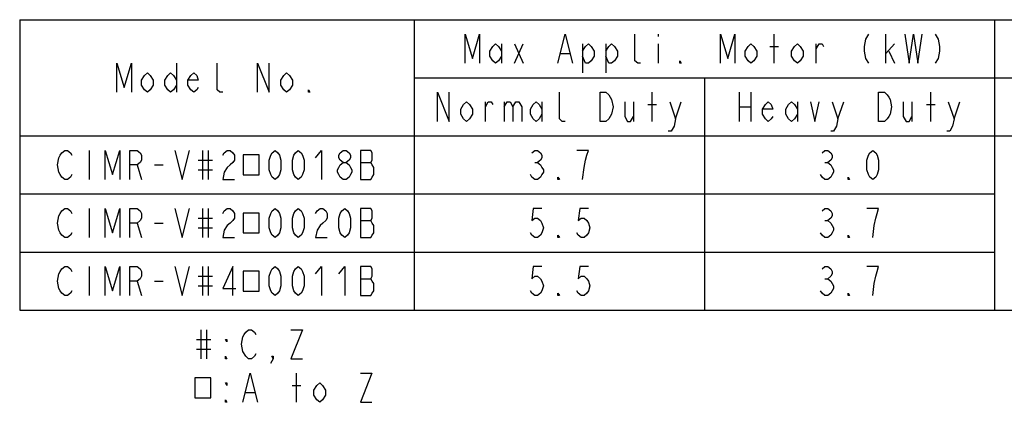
# Model space of a CAD drawing. Extents: x 33 to 410, y 12 to 287.
# Tile 17 of 18: x 242 to 327, y 254 to 287. Entities that reach past the tile are written whole.
import ezdxf

# ---------------------------------------------------------------- set-up
doc = ezdxf.new("R2010")
doc.units = 0
doc.header["$LTSCALE"] = 23.1
doc.layers.get('0').update_dxf_attribs({"linetype": 'CONTINUOUS'})
doc.layers.add('ALL_NOTE', color=7, linetype='CONTINUOUS')

msp = doc.modelspace()

# ---------------------------------------------------------------- linework, layer by layer
at = {"color": 2, "linetype": 'CONTINUOUS'}
for p, q in [((242, 287), (410, 287)), ((242, 287), (242, 262)), ((276, 287), (276, 262)), ((326, 287), (326, 262)), ((297, 285.75), (297, 285.542)), ((307, 283.25), (307, 285.75)), ((316.625, 283.25), (316.625, 285.75)), ((283.5, 284.917), (283.5, 283.25)), ((284.625, 284.917), (285.375, 283.25)), ((284.625, 283.25), (285.375, 284.917)), ((290.5, 284.917), (290.5, 282.417)), ((292.5, 284.917), (292.5, 282.417)), ((297, 284.917), (297, 283.25)), ((306.625, 284.708), (307.375, 284.708)), ((310.625, 283.25), (310.625, 284.917)), ((316.625, 284.083), (317.375, 284.917)), ((316.875, 284.292), (317.375, 283.25)), ((288.625, 284.083), (289.375, 284.083)), ((255.5, 283.25), (255.5, 280.75)), ((276, 282), (390, 282)), ((301, 282), (301, 262)), ((296.5, 278.25), (296.5, 280.75)), ((304, 280.75), (304, 278.25)), ((305, 280.75), (305, 278.25)), ((320.5, 278.25), (320.5, 280.75)), ((282.125, 278.25), (282.125, 279.917)), ((283.75, 279.917), (283.75, 278.25)), ((287, 279.917), (287, 278.25)), ((294.875, 279.917), (294.875, 278.25)), ((296.125, 279.708), (296.875, 279.708)), ((298.5, 278.458), (299, 279.917)), ((304, 279.5), (305, 279.5)), ((309, 279.917), (309, 278.25)), ((312.5, 278.458), (313, 279.917)), ((318.875, 279.917), (318.875, 278.25)), ((320.125, 279.708), (320.875, 279.708)), ((322.5, 278.458), (323, 279.917)), ((242, 277), (410, 277)), ((248, 275.75), (248, 273.25)), ((257.75, 275.75), (257.75, 273.25)), ((258.25, 275.75), (258.25, 273.25)), ((257.375, 274.917), (258.625, 274.917)), ((252.125, 274.5), (252.5, 273.25)), ((253.625, 274.5), (254.375, 274.5)), ((257.375, 274.083), (258.625, 274.083)), ((271.375, 274.708), (272.25, 274.708)), ((286.375, 274.708), (286.625, 274.708)), ((311.375, 274.708), (311.625, 274.708)), ((242, 272), (326, 272)), ((248, 270.75), (248, 268.25)), ((257.75, 270.75), (257.75, 268.25)), ((258.25, 270.75), (258.25, 268.25)), ((257.375, 269.917), (258.625, 269.917)), ((252.125, 269.5), (252.5, 268.25)), ((253.625, 269.5), (254.375, 269.5)), ((257.375, 269.083), (258.625, 269.083)), ((271.375, 269.708), (272.25, 269.708)), ((311.375, 269.708), (311.625, 269.708)), ((242, 267), (326, 267)), ((248, 265.75), (248, 263.25)), ((257.75, 265.75), (257.75, 263.25)), ((258.25, 265.75), (258.25, 263.25)), ((257.375, 264.917), (258.625, 264.917)), ((271.375, 264.708), (272.25, 264.708)), ((311.375, 264.708), (311.625, 264.708)), ((252.125, 264.5), (252.5, 263.25)), ((253.625, 264.5), (254.375, 264.5)), ((257.375, 264.083), (258.625, 264.083)), ((242, 262), (410, 262))]:
    msp.add_line(p, q, dxfattribs=at)
for points in [[(280.375, 283.25), (280.375, 285.75), (281, 283.667), (281.625, 285.75), (281.625, 283.25)], [(288.375, 283.25), (289, 285.75), (289.625, 283.25)], [(295.5, 283.25), (295.25, 283.25), (295, 283.458), (295, 285.75)], [(302.375, 283.25), (302.375, 285.75), (303, 283.667), (303.625, 285.75), (303.625, 283.25)], [(315.125, 285.75), (314.875, 285.333), (314.75, 284.708), (314.75, 284.292), (314.875, 283.667), (315.125, 283.25)], [(318.25, 285.75), (318.625, 283.25), (319, 285.75), (319.375, 283.25), (319.75, 285.75)], [(320.875, 285.75), (321.125, 285.333), (321.25, 284.708), (321.25, 284.292), (321.125, 283.667), (320.875, 283.25)], [(283.5, 283.875), (283.25, 283.458), (283, 283.25), (282.75, 283.458), (282.5, 283.875), (282.5, 284.292), (282.75, 284.708), (283, 284.917), (283.25, 284.708), (283.5, 284.292)], [(290.5, 284.292), (290.75, 284.708), (291, 284.917), (291.25, 284.708), (291.5, 284.292), (291.5, 283.875), (291.25, 283.458), (291, 283.25), (290.75, 283.25), (290.5, 283.875)], [(292.5, 284.292), (292.75, 284.708), (293, 284.917), (293.25, 284.708), (293.5, 284.292), (293.5, 283.875), (293.25, 283.458), (293, 283.25), (292.75, 283.25), (292.5, 283.875)], [(305.5, 283.875), (305.25, 283.458), (305, 283.25), (304.75, 283.458), (304.5, 283.875), (304.5, 284.292), (304.75, 284.708), (305, 284.917), (305.25, 284.708), (305.5, 284.292), (305.5, 283.875)], [(309.5, 283.875), (309.25, 283.458), (309, 283.25), (308.75, 283.458), (308.5, 283.875), (308.5, 284.292), (308.75, 284.708), (309, 284.917), (309.25, 284.708), (309.5, 284.292), (309.5, 283.875)], [(310.625, 284.5), (310.875, 284.917), (311.125, 284.917), (311.25, 284.708)], [(299, 283.25), (298.875, 283.25), (298.875, 283.458), (299, 283.25)], [(250.375, 280.75), (250.375, 283.25), (251, 281.167), (251.625, 283.25), (251.625, 280.75)], [(259.5, 280.75), (259.25, 280.75), (259, 280.958), (259, 283.25)], [(262.5, 280.75), (262.5, 283.25), (263.5, 280.75), (263.5, 283.25)], [(253.5, 281.375), (253.25, 280.958), (253, 280.75), (252.75, 280.958), (252.5, 281.375), (252.5, 281.792), (252.75, 282.208), (253, 282.417), (253.25, 282.208), (253.5, 281.792), (253.5, 281.375)], [(255.5, 281.375), (255.25, 280.958), (255, 280.75), (254.75, 280.958), (254.5, 281.375), (254.5, 281.792), (254.75, 282.208), (255, 282.417), (255.25, 282.208), (255.5, 281.792)], [(257.375, 281.167), (257.25, 280.958), (257, 280.75), (256.75, 280.958), (256.5, 281.375), (256.5, 281.792), (256.75, 282.208), (257, 282.417), (257.25, 282.208), (257.375, 281.792), (256.5, 281.792)], [(265.5, 281.375), (265.25, 280.958), (265, 280.75), (264.75, 280.958), (264.5, 281.375), (264.5, 281.792), (264.75, 282.208), (265, 282.417), (265.25, 282.208), (265.5, 281.792), (265.5, 281.375)], [(267, 280.75), (266.875, 280.75), (266.875, 280.958), (267, 280.75)], [(278, 278.25), (278, 280.75), (279, 278.25), (279, 280.75)], [(289, 278.25), (288.75, 278.25), (288.5, 278.458), (288.5, 280.75)], [(292, 280.75), (292.5, 280.75), (292.75, 280.542), (292.875, 280.333), (293, 280.125), (293.125, 279.5), (293, 278.875), (292.875, 278.667), (292.75, 278.458), (292.5, 278.25), (292, 278.25), (292, 280.75)], [(316, 280.75), (316.5, 280.75), (316.75, 280.542), (316.875, 280.333), (317, 280.125), (317.125, 279.5), (317, 278.875), (316.875, 278.667), (316.75, 278.458), (316.5, 278.25), (316, 278.25), (316, 280.75)], [(281, 278.875), (280.75, 278.458), (280.5, 278.25), (280.25, 278.458), (280, 278.875), (280, 279.292), (280.25, 279.708), (280.5, 279.917), (280.75, 279.708), (281, 279.292), (281, 278.875)], [(282.125, 279.5), (282.375, 279.917), (282.625, 279.917), (282.75, 279.708)], [(283.75, 279.5), (284, 279.917), (284.25, 279.917), (284.5, 279.5), (284.5, 278.25)], [(284.5, 279.5), (284.75, 279.917), (285, 279.917), (285.25, 279.5), (285.25, 278.25)], [(287, 278.875), (286.75, 278.458), (286.5, 278.25), (286.25, 278.458), (286, 278.875), (286, 279.292), (286.25, 279.708), (286.5, 279.917), (286.75, 279.708), (287, 279.292)], [(294.125, 279.917), (294.125, 278.667), (294.375, 278.25), (294.625, 278.25), (294.875, 278.667)], [(298, 279.917), (298.5, 278.458), (298.375, 277.833), (298.125, 277.417), (297.875, 277.417)], [(306.875, 278.667), (306.75, 278.458), (306.5, 278.25), (306.25, 278.458), (306, 278.875), (306, 279.292), (306.25, 279.708), (306.5, 279.917), (306.75, 279.708), (306.875, 279.292), (306, 279.292)], [(309, 278.875), (308.75, 278.458), (308.5, 278.25), (308.25, 278.458), (308, 278.875), (308, 279.292), (308.25, 279.708), (308.5, 279.917), (308.75, 279.708), (309, 279.292)], [(310.125, 279.917), (310.5, 278.25), (310.875, 279.917)], [(312, 279.917), (312.5, 278.458), (312.375, 277.833), (312.125, 277.417), (311.875, 277.417)], [(318.125, 279.917), (318.125, 278.667), (318.375, 278.25), (318.625, 278.25), (318.875, 278.667)], [(322, 279.917), (322.5, 278.458), (322.375, 277.833), (322.125, 277.417), (321.875, 277.417)], [(246.5, 273.667), (246.375, 273.458), (246.125, 273.25), (245.875, 273.25), (245.625, 273.458), (245.5, 273.667), (245.375, 273.875), (245.25, 274.5), (245.375, 275.125), (245.5, 275.333), (245.625, 275.542), (245.875, 275.75), (246.125, 275.75), (246.375, 275.542), (246.5, 275.333)], [(249.375, 273.25), (249.375, 275.75), (250, 273.667), (250.625, 275.75), (250.625, 273.25)], [(251.5, 273.25), (251.5, 275.75), (252.125, 275.75), (252.375, 275.542), (252.5, 275.333), (252.5, 274.917), (252.375, 274.708), (252.125, 274.5), (251.5, 274.5)], [(255.375, 275.75), (256, 273.25), (256.625, 275.75)], [(259.5, 275.333), (259.625, 275.542), (259.875, 275.75), (260.125, 275.75), (260.375, 275.542), (260.5, 275.333), (260.5, 274.917), (260.375, 274.708), (260.125, 274.5), (259.875, 274.292), (259.625, 273.875), (259.5, 273.25), (260.5, 273.25)], [(264, 273.25), (263.75, 273.458), (263.625, 273.667), (263.5, 274.083), (263.5, 274.917), (263.625, 275.333), (263.75, 275.542), (264, 275.75), (264.25, 275.542), (264.375, 275.333), (264.5, 274.917), (264.5, 274.083), (264.375, 273.667), (264.25, 273.458), (264, 273.25)], [(266, 273.25), (265.75, 273.458), (265.625, 273.667), (265.5, 274.083), (265.5, 274.917), (265.625, 275.333), (265.75, 275.542), (266, 275.75), (266.25, 275.542), (266.375, 275.333), (266.5, 274.917), (266.5, 274.083), (266.375, 273.667), (266.25, 273.458), (266, 273.25)], [(267.5, 275.125), (268, 275.75), (268, 273.25)], [(269.875, 274.708), (269.625, 274.917), (269.5, 275.125), (269.5, 275.333), (269.625, 275.542), (269.875, 275.75), (270.125, 275.75), (270.375, 275.542), (270.5, 275.333), (270.5, 275.125), (270.375, 274.917), (270.125, 274.708)], [(271.375, 275.75), (271.375, 273.25), (272.25, 273.25), (272.375, 273.458), (272.5, 273.667), (272.5, 274.292), (272.375, 274.5), (272.25, 274.708), (272.375, 274.917), (272.375, 275.542), (272.25, 275.75), (271.375, 275.75)], [(286.125, 275.542), (286.375, 275.75), (286.625, 275.75), (286.875, 275.542), (287, 275.333), (287, 275.125), (286.875, 274.917), (286.625, 274.708), (286.875, 274.5), (287, 274.292), (287.125, 274.083), (287.125, 273.875), (287, 273.667), (286.875, 273.458), (286.625, 273.25), (286.375, 273.25), (286.125, 273.458), (286, 273.667)], [(290.5, 273.25), (290.625, 274.292), (290.75, 274.917), (290.875, 275.333), (291, 275.75), (290, 275.75)], [(311.125, 275.542), (311.375, 275.75), (311.625, 275.75), (311.875, 275.542), (312, 275.333), (312, 275.125), (311.875, 274.917), (311.625, 274.708), (311.875, 274.5), (312, 274.292), (312.125, 274.083), (312.125, 273.875), (312, 273.667), (311.875, 273.458), (311.625, 273.25), (311.375, 273.25), (311.125, 273.458), (311, 273.667)], [(315.5, 273.25), (315.25, 273.458), (315.125, 273.667), (315, 274.083), (315, 274.917), (315.125, 275.333), (315.25, 275.542), (315.5, 275.75), (315.75, 275.542), (315.875, 275.333), (316, 274.917), (316, 274.083), (315.875, 273.667), (315.75, 273.458), (315.5, 273.25)], [(261.25, 275.359), (261.25, 273.641), (262.625, 273.641), (262.625, 275.359), (261.25, 275.359)], [(269.875, 273.25), (269.625, 273.458), (269.5, 273.667), (269.375, 273.875), (269.375, 274.083), (269.5, 274.292), (269.625, 274.5), (269.875, 274.708), (270.125, 274.708), (270.375, 274.5), (270.5, 274.292), (270.625, 274.083), (270.625, 273.875), (270.5, 273.667), (270.375, 273.458), (270.125, 273.25), (269.875, 273.25)], [(288.5, 273.25), (288.375, 273.25), (288.375, 273.458), (288.5, 273.25)], [(313.5, 273.25), (313.375, 273.25), (313.375, 273.458), (313.5, 273.25)], [(246.5, 268.667), (246.375, 268.458), (246.125, 268.25), (245.875, 268.25), (245.625, 268.458), (245.5, 268.667), (245.375, 268.875), (245.25, 269.5), (245.375, 270.125), (245.5, 270.333), (245.625, 270.542), (245.875, 270.75), (246.125, 270.75), (246.375, 270.542), (246.5, 270.333)], [(249.375, 268.25), (249.375, 270.75), (250, 268.667), (250.625, 270.75), (250.625, 268.25)], [(251.5, 268.25), (251.5, 270.75), (252.125, 270.75), (252.375, 270.542), (252.5, 270.333), (252.5, 269.917), (252.375, 269.708), (252.125, 269.5), (251.5, 269.5)], [(255.375, 270.75), (256, 268.25), (256.625, 270.75)], [(259.5, 270.333), (259.625, 270.542), (259.875, 270.75), (260.125, 270.75), (260.375, 270.542), (260.5, 270.333), (260.5, 269.917), (260.375, 269.708), (260.125, 269.5), (259.875, 269.292), (259.625, 268.875), (259.5, 268.25), (260.5, 268.25)], [(264, 268.25), (263.75, 268.458), (263.625, 268.667), (263.5, 269.083), (263.5, 269.917), (263.625, 270.333), (263.75, 270.542), (264, 270.75), (264.25, 270.542), (264.375, 270.333), (264.5, 269.917), (264.5, 269.083), (264.375, 268.667), (264.25, 268.458), (264, 268.25)], [(266, 268.25), (265.75, 268.458), (265.625, 268.667), (265.5, 269.083), (265.5, 269.917), (265.625, 270.333), (265.75, 270.542), (266, 270.75), (266.25, 270.542), (266.375, 270.333), (266.5, 269.917), (266.5, 269.083), (266.375, 268.667), (266.25, 268.458), (266, 268.25)], [(267.5, 270.333), (267.625, 270.542), (267.875, 270.75), (268.125, 270.75), (268.375, 270.542), (268.5, 270.333), (268.5, 269.917), (268.375, 269.708), (268.125, 269.5), (267.875, 269.292), (267.625, 268.875), (267.5, 268.25), (268.5, 268.25)], [(270, 268.25), (269.75, 268.458), (269.625, 268.667), (269.5, 269.083), (269.5, 269.917), (269.625, 270.333), (269.75, 270.542), (270, 270.75), (270.25, 270.542), (270.375, 270.333), (270.5, 269.917), (270.5, 269.083), (270.375, 268.667), (270.25, 268.458), (270, 268.25)], [(271.375, 270.75), (271.375, 268.25), (272.25, 268.25), (272.375, 268.458), (272.5, 268.667), (272.5, 269.292), (272.375, 269.5), (272.25, 269.708), (272.375, 269.917), (272.375, 270.542), (272.25, 270.75), (271.375, 270.75)], [(287, 270.75), (286.25, 270.75), (286.125, 269.708), (286.375, 269.917), (286.625, 269.917), (286.875, 269.708), (287, 269.5), (287.125, 269.083), (287, 268.667), (286.875, 268.458), (286.625, 268.25), (286.375, 268.25), (286.125, 268.458), (286, 268.667)], [(291, 270.75), (290.25, 270.75), (290.125, 269.708), (290.375, 269.917), (290.625, 269.917), (290.875, 269.708), (291, 269.5), (291.125, 269.083), (291, 268.667), (290.875, 268.458), (290.625, 268.25), (290.375, 268.25), (290.125, 268.458), (290, 268.667)], [(311.125, 270.542), (311.375, 270.75), (311.625, 270.75), (311.875, 270.542), (312, 270.333), (312, 270.125), (311.875, 269.917), (311.625, 269.708), (311.875, 269.5), (312, 269.292), (312.125, 269.083), (312.125, 268.875), (312, 268.667), (311.875, 268.458), (311.625, 268.25), (311.375, 268.25), (311.125, 268.458), (311, 268.667)], [(315.5, 268.25), (315.625, 269.292), (315.75, 269.917), (315.875, 270.333), (316, 270.75), (315, 270.75)], [(261.25, 270.359), (261.25, 268.641), (262.625, 268.641), (262.625, 270.359), (261.25, 270.359)], [(288.5, 268.25), (288.375, 268.25), (288.375, 268.458), (288.5, 268.25)], [(313.5, 268.25), (313.375, 268.25), (313.375, 268.458), (313.5, 268.25)], [(246.5, 263.667), (246.375, 263.458), (246.125, 263.25), (245.875, 263.25), (245.625, 263.458), (245.5, 263.667), (245.375, 263.875), (245.25, 264.5), (245.375, 265.125), (245.5, 265.333), (245.625, 265.542), (245.875, 265.75), (246.125, 265.75), (246.375, 265.542), (246.5, 265.333)], [(249.375, 263.25), (249.375, 265.75), (250, 263.667), (250.625, 265.75), (250.625, 263.25)], [(251.5, 263.25), (251.5, 265.75), (252.125, 265.75), (252.375, 265.542), (252.5, 265.333), (252.5, 264.917), (252.375, 264.708), (252.125, 264.5), (251.5, 264.5)], [(255.375, 265.75), (256, 263.25), (256.625, 265.75)], [(260.375, 263.25), (260.375, 265.75), (259.5, 263.875), (260.625, 263.875)], [(264, 263.25), (263.75, 263.458), (263.625, 263.667), (263.5, 264.083), (263.5, 264.917), (263.625, 265.333), (263.75, 265.542), (264, 265.75), (264.25, 265.542), (264.375, 265.333), (264.5, 264.917), (264.5, 264.083), (264.375, 263.667), (264.25, 263.458), (264, 263.25)], [(266, 263.25), (265.75, 263.458), (265.625, 263.667), (265.5, 264.083), (265.5, 264.917), (265.625, 265.333), (265.75, 265.542), (266, 265.75), (266.25, 265.542), (266.375, 265.333), (266.5, 264.917), (266.5, 264.083), (266.375, 263.667), (266.25, 263.458), (266, 263.25)], [(267.5, 265.125), (268, 265.75), (268, 263.25)], [(269.5, 265.125), (270, 265.75), (270, 263.25)], [(271.375, 265.75), (271.375, 263.25), (272.25, 263.25), (272.375, 263.458), (272.5, 263.667), (272.5, 264.292), (272.375, 264.5), (272.25, 264.708), (272.375, 264.917), (272.375, 265.542), (272.25, 265.75), (271.375, 265.75)], [(287, 265.75), (286.25, 265.75), (286.125, 264.708), (286.375, 264.917), (286.625, 264.917), (286.875, 264.708), (287, 264.5), (287.125, 264.083), (287, 263.667), (286.875, 263.458), (286.625, 263.25), (286.375, 263.25), (286.125, 263.458), (286, 263.667)], [(291, 265.75), (290.25, 265.75), (290.125, 264.708), (290.375, 264.917), (290.625, 264.917), (290.875, 264.708), (291, 264.5), (291.125, 264.083), (291, 263.667), (290.875, 263.458), (290.625, 263.25), (290.375, 263.25), (290.125, 263.458), (290, 263.667)], [(311.125, 265.542), (311.375, 265.75), (311.625, 265.75), (311.875, 265.542), (312, 265.333), (312, 265.125), (311.875, 264.917), (311.625, 264.708), (311.875, 264.5), (312, 264.292), (312.125, 264.083), (312.125, 263.875), (312, 263.667), (311.875, 263.458), (311.625, 263.25), (311.375, 263.25), (311.125, 263.458), (311, 263.667)], [(315.5, 263.25), (315.625, 264.292), (315.75, 264.917), (315.875, 265.333), (316, 265.75), (315, 265.75)], [(261.25, 265.359), (261.25, 263.641), (262.625, 263.641), (262.625, 265.359), (261.25, 265.359)], [(288.5, 263.25), (288.375, 263.25), (288.375, 263.458), (288.5, 263.25)], [(313.5, 263.25), (313.375, 263.25), (313.375, 263.458), (313.5, 263.25)]]:
    msp.add_lwpolyline(points, dxfattribs=at)
at = {"layer": 'ALL_NOTE', "color": 2, "linetype": 'CONTINUOUS'}
for p, q in [((257.603, 260.318), (257.603, 257.818)), ((258.103, 260.318), (258.103, 257.818)), ((257.227, 259.485), (258.477, 259.485)), ((257.227, 258.652), (258.477, 258.652)), ((265.852, 254.068), (265.852, 256.568)), ((265.478, 255.527), (266.228, 255.527)), ((261.478, 254.902), (262.228, 254.902))]:
    msp.add_line(p, q, dxfattribs=at)
for points in [[(261.227, 258.443), (261.102, 259.068), (261.227, 259.693), (261.353, 259.902), (261.478, 260.11), (261.727, 260.318), (261.978, 260.318), (262.228, 260.11), (262.352, 259.902)], [(265.353, 260.318), (266.352, 260.318), (265.353, 257.818), (266.352, 257.818)], [(259.852, 259.485), (259.852, 259.277), (259.727, 259.485), (259.852, 259.485)], [(259.852, 257.818), (259.727, 257.818), (259.727, 258.027), (259.852, 257.818)], [(262.352, 258.235), (262.228, 258.027), (261.978, 257.818), (261.727, 257.818), (261.478, 258.027), (261.227, 258.443)], [(263.852, 257.818), (263.727, 258.027), (263.852, 258.027), (263.852, 257.818), (263.603, 257.402)], [(261.227, 254.068), (261.852, 256.568), (262.477, 254.068)], [(271.353, 256.568), (272.352, 256.568), (271.353, 254.068), (272.352, 254.068)], [(257.102, 256.178), (257.102, 254.459), (258.477, 254.459), (258.477, 256.178), (257.102, 256.178)], [(259.852, 255.735), (259.852, 255.527), (259.727, 255.735), (259.852, 255.735)], [(268.352, 254.693), (268.103, 254.277), (267.852, 254.068), (267.602, 254.277), (267.353, 254.693), (267.353, 255.11), (267.602, 255.527), (267.852, 255.735), (268.103, 255.527), (268.352, 255.11), (268.352, 254.693)], [(259.852, 254.068), (259.727, 254.068), (259.727, 254.277), (259.852, 254.068)]]:
    msp.add_lwpolyline(points, dxfattribs=at)

doc.saveas('drawing.dxf')
